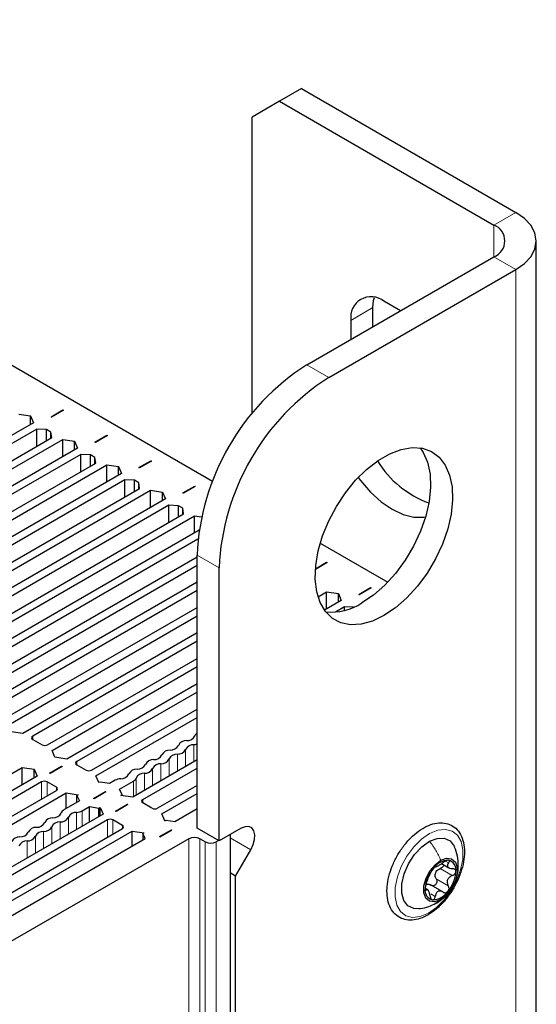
# Paper-space layout 'Blatt2' of a CAD drawing. Header units: millimetres. Extents: x 5 to 418, y 2 to 292.
# Tile 70 of 93: x 189 to 203, y 226 to 251. Entities that reach past the tile are written whole.
import ezdxf

# ---------------------------------------------------------------- set-up
doc = ezdxf.new("R2010")
doc.units = ezdxf.units.MM

psp = doc.layouts.new('Blatt2')

# ---------------------------------------------------------------- linework, layer by layer
at = {"color": 7, "linetype": 'Continuous', "lineweight": 25}
for p, q in [((157.512, 260.481), (194.258, 239.268)), ((196.544, 249.362), (195.978, 249.035)), ((196.544, 249.362), (202.059, 246.178)), ((195.978, 249.035), (195.271, 248.627)), ((195.978, 249.035), (201.494, 245.851)), ((195.271, 241.005), (195.271, 248.627)), ((202.587, 102.548), (202.587, 245.443)), ((196.685, 242.259), (201.494, 245.035)), ((197.251, 241.932), (202.059, 244.708)), ((199.089, 243.647), (198.665, 243.891)), ((198.383, 243.239), (198.383, 243.728)), ((197.817, 243.401), (197.817, 242.912)), ((190.099, 240.922), (190.403, 241.098)), ((190.417, 241.089), (190.113, 240.914)), ((190.403, 241.098), (190.417, 241.089)), ((190.403, 241.081), (190.403, 241.098)), ((189.268, 240.989), (189.572, 240.944)), ((189.572, 240.944), (189.65, 240.769)), ((189.572, 240.724), (189.572, 240.944)), ((190.113, 240.914), (190.099, 240.922)), ((189.65, 240.769), (182.586, 236.691)), ((189.735, 240.606), (182.84, 236.626)), ((189.982, 240.593), (189.735, 240.606)), ((189.735, 240.165), (189.735, 240.606)), ((190.095, 240.528), (189.982, 240.593)), ((189.982, 240.308), (189.982, 240.593)), ((183.222, 236.405), (190.116, 240.385)), ((183.335, 236.258), (190.399, 240.336)), ((190.116, 240.385), (190.095, 240.528)), ((190.095, 240.373), (190.095, 240.528)), ((190.399, 240.336), (190.703, 240.291)), ((190.399, 239.895), (190.399, 240.336)), ((191.23, 240.269), (191.534, 240.444)), ((191.548, 240.436), (191.244, 240.261)), ((191.534, 240.444), (191.548, 240.436)), ((191.534, 240.428), (191.534, 240.444)), ((190.781, 240.116), (183.717, 236.038)), ((190.703, 240.291), (190.781, 240.116)), ((190.703, 240.071), (190.703, 240.291)), ((191.244, 240.261), (191.23, 240.269)), ((190.866, 239.953), (183.972, 235.973)), ((191.113, 239.94), (190.866, 239.953)), ((190.866, 239.512), (190.866, 239.953)), ((191.227, 239.875), (191.113, 239.94)), ((191.113, 239.655), (191.113, 239.94)), ((191.248, 239.732), (191.227, 239.875)), ((191.227, 239.72), (191.227, 239.875)), ((184.354, 235.752), (191.248, 239.732)), ((184.467, 235.605), (191.531, 239.683)), ((191.531, 239.683), (191.835, 239.638)), ((191.531, 239.242), (191.531, 239.683)), ((191.835, 239.638), (191.912, 239.463)), ((191.835, 239.418), (191.835, 239.638)), ((192.361, 239.616), (192.666, 239.791)), ((192.376, 239.608), (192.361, 239.616)), ((192.68, 239.783), (192.376, 239.608)), ((192.666, 239.791), (192.68, 239.783)), ((192.666, 239.775), (192.666, 239.791)), ((191.912, 239.463), (184.848, 235.385)), ((191.997, 239.299), (185.103, 235.319)), ((185.485, 235.099), (192.379, 239.079)), ((192.245, 239.287), (191.997, 239.299)), ((191.997, 238.859), (191.997, 239.299)), ((192.358, 239.222), (192.245, 239.287)), ((192.245, 239.001), (192.245, 239.287)), ((192.379, 239.079), (192.358, 239.222)), ((192.358, 239.067), (192.358, 239.222)), ((193.493, 238.963), (193.797, 239.138)), ((193.811, 239.13), (193.507, 238.954)), ((193.797, 239.138), (193.811, 239.13)), ((193.797, 239.122), (193.797, 239.138)), ((185.598, 234.952), (192.662, 239.03)), ((193.044, 238.81), (185.98, 234.732)), ((192.662, 239.03), (192.966, 238.985)), ((192.662, 238.589), (192.662, 239.03)), ((192.966, 238.985), (193.044, 238.81)), ((192.966, 238.765), (192.966, 238.985)), ((193.507, 238.954), (193.493, 238.963)), ((193.129, 238.646), (186.234, 234.666)), ((193.376, 238.634), (193.129, 238.646)), ((193.129, 238.205), (193.129, 238.646)), ((193.489, 238.569), (193.376, 238.634)), ((193.376, 238.348), (193.376, 238.634)), ((193.511, 238.426), (193.489, 238.569)), ((193.489, 238.414), (193.489, 238.569)), ((186.616, 234.446), (193.511, 238.426)), ((186.729, 234.299), (193.793, 238.377)), ((193.793, 238.377), (193.973, 238.35)), ((193.793, 237.936), (193.793, 238.377)), ((193.907, 238.002), (187.111, 234.078)), ((193.878, 237.773), (187.366, 234.013)), ((197.027, 237.67), (198.763, 236.667)), ((187.748, 233.793), (193.857, 237.32)), ((193.857, 230.338), (193.857, 237.36)), ((187.861, 233.646), (193.857, 237.107)), ((194.423, 230.011), (194.423, 237.033)), ((197.205, 237.171), (196.903, 236.996)), ((196.904, 237.013), (197.191, 237.179)), ((197.191, 237.179), (197.205, 237.171)), ((197.191, 237.162), (197.191, 237.179)), ((193.857, 236.667), (188.243, 233.425)), ((198.018, 236.35), (198.322, 236.526)), ((198.337, 236.518), (198.032, 236.342)), ((198.322, 236.526), (198.337, 236.518)), ((198.322, 236.509), (198.322, 236.526)), ((193.857, 236.454), (188.497, 233.36)), ((196.97, 236.292), (197.187, 236.417)), ((197.187, 236.417), (197.492, 236.373)), ((197.187, 235.977), (197.187, 236.417)), ((197.492, 236.373), (197.569, 236.197)), ((197.492, 236.152), (197.492, 236.373)), ((198.032, 236.342), (198.018, 236.35)), ((188.879, 233.14), (193.857, 236.013)), ((197.569, 236.197), (197.134, 235.946)), ((197.654, 236.034), (197.422, 235.899)), ((197.878, 236.023), (197.654, 236.034)), ((197.654, 235.943), (197.654, 236.034)), ((188.992, 232.993), (193.857, 235.801)), ((193.857, 235.36), (189.374, 232.772)), ((193.857, 235.148), (189.629, 232.707)), ((190.01, 232.486), (193.857, 234.707)), ((190.124, 232.34), (193.857, 234.495)), ((193.857, 234.054), (190.505, 232.119)), ((193.857, 233.842), (190.76, 232.054)), ((191.142, 231.833), (193.857, 233.401)), ((191.255, 231.686), (193.857, 233.189)), ((189.374, 232.772), (189.07, 232.817)), ((189.629, 232.625), (189.869, 232.486)), ((190.201, 232.164), (190.124, 232.34)), ((190.505, 232.119), (190.201, 232.164)), ((190.76, 231.972), (191, 231.833)), ((193.857, 232.095), (192.202, 231.139)), ((183.661, 228.609), (189.36, 231.899)), ((189.36, 231.899), (189.664, 231.854)), ((189.36, 231.458), (189.36, 231.899)), ((189.664, 231.854), (189.742, 231.678)), ((189.664, 231.633), (189.664, 231.854)), ((190.063, 231.758), (190.367, 231.933)), ((190.078, 231.75), (190.063, 231.758)), ((190.382, 231.925), (190.078, 231.75)), ((190.367, 231.933), (190.382, 231.925)), ((190.367, 231.917), (190.367, 231.933)), ((192.457, 231.074), (193.857, 231.882)), ((189.742, 231.678), (183.887, 228.298)), ((189.855, 231.531), (183.958, 228.127)), ((190.237, 231.393), (189.996, 231.531)), ((191.333, 231.511), (191.255, 231.686)), ((191.361, 231.527), (191.333, 231.511)), ((191.606, 231.489), (191.361, 231.527)), ((191.75, 231.572), (191.606, 231.489)), ((191.861, 231.342), (192.219, 231.549)), ((184.286, 227.876), (190.237, 231.311)), ((184.333, 227.691), (190.491, 231.246)), ((190.491, 231.246), (190.795, 231.201)), ((190.491, 230.846), (190.491, 231.246)), ((190.795, 231.201), (190.767, 231.184)), ((191.195, 231.105), (191.499, 231.28)), ((191.513, 231.272), (191.209, 231.097)), ((191.499, 231.28), (191.513, 231.272)), ((191.499, 231.264), (191.499, 231.28)), ((191.927, 231.201), (191.861, 231.342)), ((191.898, 231.184), (191.927, 231.201)), ((191.927, 231.18), (191.927, 231.201)), ((193.857, 231.441), (192.839, 230.854)), ((192.952, 230.707), (193.857, 231.229)), ((190.833, 231.043), (190.431, 230.811)), ((190.767, 231.184), (190.833, 231.043)), ((190.767, 231.005), (190.767, 231.184)), ((191.209, 231.097), (191.195, 231.105)), ((191.76, 230.778), (192.065, 230.954)), ((192.202, 231.139), (191.898, 231.184)), ((192.065, 230.954), (192.079, 230.946)), ((192.065, 230.937), (192.065, 230.954)), ((192.697, 230.854), (192.457, 230.992)), ((191.439, 230.699), (184.665, 226.788)), ((190.898, 230.786), (191.088, 230.896)), ((191.088, 230.896), (191.333, 230.858)), ((191.088, 230.496), (191.088, 230.896)), ((191.333, 230.858), (191.361, 230.874)), ((191.333, 230.637), (191.333, 230.858)), ((191.361, 230.874), (191.439, 230.699)), ((191.361, 230.654), (191.361, 230.874)), ((191.775, 230.77), (191.76, 230.778)), ((192.079, 230.946), (191.775, 230.77)), ((193.03, 230.531), (192.952, 230.707)), ((193.281, 230.513), (193.857, 230.846)), ((191.552, 230.552), (184.665, 226.576)), ((191.934, 230.413), (191.693, 230.552)), ((193.03, 230.531), (193.058, 230.548)), ((193.058, 230.548), (193.281, 230.513)), ((184.969, 226.31), (191.934, 230.331)), ((185.153, 226.204), (192.188, 230.266)), ((192.188, 230.266), (192.492, 230.221)), ((192.188, 229.882), (192.188, 230.266)), ((192.464, 230.205), (192.492, 230.221)), ((192.524, 230.076), (192.464, 230.205)), ((192.464, 230.205), (192.464, 230.041)), ((192.892, 230.125), (193.196, 230.301)), ((192.906, 230.117), (193.21, 230.292)), ((193.21, 230.292), (193.196, 230.301)), ((193.196, 230.284), (193.196, 230.301)), ((194.423, 230.011), (193.857, 230.338)), ((194.988, 230.338), (194.423, 230.011)), ((185.383, 225.953), (192.524, 230.076)), ((193.645, 230.07), (185.513, 225.376)), ((192.892, 230.125), (192.906, 230.117)), ((194.069, 229.988), (193.928, 230.07)), ((194.407, 230.02), (194.352, 229.988)), ((194.706, 230.174), (194.706, 134.657)), ((194.847, 229.107), (195.238, 229.785)), ((200.15, 229.429), (200.336, 229.321)), ((194.847, 229.107), (194.706, 229.189)), ((194.847, 135.723), (194.847, 229.107)), ((199.79, 228.759), (199.733, 228.792)), ((200.182, 228.699), (199.867, 228.881))]:
    psp.add_line(p, q, dxfattribs=at)
at = {"color": 7, "linetype": 'Continuous', "lineweight": 18}
for p, q in [((201.494, 245.851), (202.059, 246.178)), ((201.494, 245.851), (201.494, 245.035)), ((201.494, 245.035), (202.059, 244.708)), ((202.059, 101.814), (202.059, 244.708)), ((198.383, 243.728), (197.817, 243.401)), ((196.685, 242.259), (197.251, 241.932)), ((194.423, 237.033), (193.857, 237.36)), ((189.629, 232.625), (189.629, 232.707)), ((193.774, 232.047), (193.774, 232.488)), ((193.35, 231.802), (193.35, 232.243)), ((193.562, 231.924), (193.562, 232.365)), ((190.76, 231.972), (190.76, 232.054)), ((192.926, 231.557), (192.926, 231.998)), ((193.138, 231.679), (193.138, 232.12)), ((192.501, 231.312), (192.501, 231.753)), ((192.713, 231.434), (192.713, 231.875)), ((189.855, 231.09), (189.855, 231.531)), ((189.996, 231.172), (189.996, 231.531)), ((192.219, 231.149), (192.219, 231.549)), ((192.289, 231.189), (192.289, 231.631)), ((190.237, 231.311), (190.237, 231.393)), ((192.457, 230.992), (192.457, 231.074)), ((190.757, 230.305), (190.757, 230.746)), ((190.898, 230.387), (190.898, 230.786)), ((190.332, 230.06), (190.332, 230.501)), ((190.545, 230.182), (190.545, 230.623)), ((191.552, 230.111), (191.552, 230.552)), ((191.693, 230.192), (191.693, 230.552)), ((189.908, 229.815), (189.908, 230.256)), ((190.12, 229.937), (190.12, 230.378)), ((191.934, 230.331), (191.934, 230.413)), ((189.484, 229.57), (189.484, 230.011)), ((189.696, 229.693), (189.696, 230.133)), ((193.645, 134.535), (193.645, 230.07)), ((193.928, 230.07), (193.928, 134.535)), ((194.069, 134.453), (194.069, 229.988)), ((194.352, 229.988), (194.352, 134.453)), ((195.238, 229.785), (194.706, 230.093)), ((200.249, 229.494), (200.331, 229.447)), ((200.114, 229.299), (200.425, 229.12)), ((200.01, 229.04), (200.321, 228.86)), ((199.728, 228.764), (199.755, 228.748)), ((199.874, 228.649), (199.985, 228.585)), ((199.998, 228.412), (200.113, 228.499))]:
    psp.add_line(p, q, dxfattribs=at)
at = {"color": 7, "linetype": 'Continuous', "lineweight": 25, "flags": 128}
for points in [[(202.059, 244.708), (202.283, 244.866), (202.45, 245.045), (202.552, 245.24), (202.587, 245.443), (202.552, 245.646), (202.45, 245.841), (202.283, 246.02), (202.059, 246.178)], [(198.383, 243.728), (198.399, 243.909), (198.419, 243.991)], [(198.665, 235.808), (198.367, 235.665), (198.076, 235.585), (197.803, 235.57), (197.555, 235.62), (197.338, 235.735), (197.16, 235.91), (197.025, 236.142), (196.937, 236.422), (196.899, 236.743), (196.912, 237.097), (196.975, 237.472), (197.087, 237.857), (197.244, 238.243), (197.442, 238.617), (197.675, 238.969), (197.937, 239.289), (198.22, 239.568), (198.515, 239.797), (198.815, 239.97), (199.111, 240.082), (199.393, 240.13), (199.655, 240.112), (199.889, 240.029), (200.087, 239.884), (200.244, 239.68), (200.356, 239.423), (200.419, 239.121), (200.432, 238.783), (200.393, 238.417), (200.306, 238.035), (200.171, 237.648), (199.992, 237.267), (199.776, 236.902), (199.527, 236.565), (199.254, 236.265), (198.964, 236.01), (198.665, 235.808)], [(199.6, 240.122), (199.678, 240.006), (199.79, 239.75), (199.853, 239.448), (199.866, 239.109), (199.828, 238.744), (199.74, 238.362), (199.605, 237.975), (199.427, 237.594), (199.21, 237.229), (198.962, 236.892), (198.689, 236.591), (198.398, 236.337), (198.1, 236.135)], [(198.002, 239.359), (198.062, 239.28), (198.318, 238.986), (198.593, 238.737), (198.877, 238.543), (199.162, 238.409), (199.437, 238.34), (199.693, 238.339), (199.735, 238.345)], [(195.238, 229.785), (195.3, 229.917), (195.335, 230.05), (195.34, 230.173), (195.315, 230.274), (195.262, 230.346), (195.185, 230.382), (195.091, 230.379), (194.988, 230.338)], [(199.563, 228.268), (199.431, 228.272), (199.282, 228.342), (199.176, 228.479), (199.123, 228.672), (199.127, 228.907), (199.188, 229.163), (199.3, 229.421), (199.454, 229.659), (199.639, 229.858), (199.839, 230.002)], [(199.839, 230.002), (200.037, 230.079), (200.219, 230.083), (200.368, 230.014), (200.474, 229.877), (200.482, 229.859)], [(200.113, 228.499), (199.965, 228.447), (199.836, 228.462), (199.741, 228.543), (199.692, 228.68), (199.695, 228.857), (199.749, 229.051), (199.849, 229.24), (199.981, 229.401), (200.13, 229.514)], [(200.13, 229.514), (200.279, 229.566), (200.408, 229.551), (200.503, 229.47), (200.552, 229.332), (200.549, 229.156), (200.495, 228.962), (200.395, 228.773), (200.263, 228.612), (200.113, 228.499)]]:
    psp.add_lwpolyline(points, dxfattribs=at)
at = {"color": 7, "linetype": 'Continuous', "lineweight": 18, "flags": 128}
psp.add_lwpolyline([(199.842, 230.2), (200.051, 230.287), (200.248, 230.309), (200.419, 230.265), (200.556, 230.159), (200.651, 229.995), (200.697, 229.784), (200.693, 229.537), (200.639, 229.27), (200.537, 228.997), (200.394, 228.735), (200.217, 228.499), (200.018, 228.302), (199.808, 228.156), (199.599, 228.069), (199.402, 228.047), (199.231, 228.09), (199.094, 228.197), (198.999, 228.361), (198.953, 228.572), (198.957, 228.818), (199.011, 229.086), (199.113, 229.358), (199.256, 229.62), (199.433, 229.857), (199.632, 230.054), (199.842, 230.2)], dxfattribs=at)
at = {"color": 7, "linetype": 'Continuous', "lineweight": 25}
for centre, radius, start, end in [((201.339, 245.443), 0.437, 290.7834, 69.2166), ((198.334, 243.485), 0.524, 50.7967, 189.214), ((199.974, 237.094), 6.123, 122.4871, 177.5129), ((200.54, 236.768), 6.123, 122.4873, 177.5127), ((200.712, 241.147), 2.599, 211.6033, 249.9617), ((197.305, 237.343), 1.446, 264.4301, 303.3243), ((193.927, 232.676), 0.132, 121.7882, 162.6166), ((189.644, 232.666), 0.0437, 110.7834, 249.2166), ((189.94, 232.623), 0.154, 242.6097, 297.3903), ((193.176, 232.571), 0.224, 266.8684, 333.1263), ((193.576, 232.369), 0.224, 86.8684, 153.1263), ((193.762, 232.264), 0.224, 86.8684, 153.1263), ((193.601, 232.816), 0.224, 266.8684, 333.1263), ((193.745, 232.869), 0.383, 274.343, 287.0096), ((192.752, 232.327), 0.224, 266.8684, 333.1263), ((193.152, 232.124), 0.224, 86.8684, 153.1263), ((193.338, 232.019), 0.224, 86.8684, 153.1263), ((193.362, 232.467), 0.224, 266.8684, 333.1263), ((190.775, 232.013), 0.0437, 110.7834, 249.2166), ((192.328, 232.082), 0.224, 266.8684, 333.1263), ((192.728, 231.879), 0.224, 86.8684, 153.1263), ((192.913, 231.774), 0.224, 86.8684, 153.1263), ((192.938, 232.222), 0.224, 266.8684, 333.1263), ((191.071, 231.97), 0.154, 242.6097, 297.3903), ((191.904, 231.837), 0.224, 266.8684, 333.1263), ((192.303, 231.634), 0.224, 86.8684, 153.1263), ((192.489, 231.529), 0.224, 86.8684, 153.1263), ((192.513, 231.977), 0.224, 266.8684, 333.1263), ((189.926, 231.395), 0.154, 62.6097, 117.3903), ((191.913, 231.271), 0.342, 93.626, 118.4869), ((192.157, 231.673), 0.139, 296.2673, 342.1035), ((190.221, 231.352), 0.0437, 290.7834, 69.2166), ((192.472, 231.033), 0.0437, 110.7834, 249.2166), ((190.161, 230.831), 0.224, 266.8684, 333.1263), ((190.493, 230.687), 0.139, 116.2673, 162.1035), ((190.745, 230.522), 0.224, 86.8684, 153.1263), ((190.735, 231.087), 0.342, 273.626, 298.4869), ((192.768, 230.99), 0.154, 242.6097, 297.3903), ((189.737, 230.586), 0.224, 266.8684, 333.1263), ((190.136, 230.383), 0.224, 86.8684, 153.1263), ((190.32, 230.277), 0.224, 86.8684, 153.1263), ((190.345, 230.725), 0.224, 266.8684, 333.1263), ((191.623, 230.415), 0.154, 62.6097, 117.3903), ((189.312, 230.341), 0.224, 266.8684, 333.1263), ((189.712, 230.138), 0.224, 86.8684, 153.1263), ((189.896, 230.032), 0.224, 86.8684, 153.1263), ((189.92, 230.48), 0.224, 266.8684, 333.1263), ((191.918, 230.372), 0.0437, 290.7834, 69.2166), ((189.288, 229.893), 0.224, 86.8684, 153.1263), ((189.472, 229.787), 0.224, 86.8684, 153.1263), ((189.496, 230.235), 0.224, 266.8684, 333.1263), ((193.786, 229.797), 0.307, 62.6097, 117.3903), ((194.211, 230.261), 0.307, 242.6097, 297.3903), ((200.343, 229.019), 0.497, 91.9395, 146.1012), ((200.271, 229.271), 0.251, 349.6866, 77.1326), ((200.592, 228.735), 0.868, 139.6777, 176.5653), ((200.288, 229.074), 0.318, 152.2389, 164.0041), ((199.652, 229.278), 0.868, 319.6777, 356.5653), ((199.973, 228.742), 0.251, 169.6866, 257.1326), ((199.901, 228.994), 0.497, 271.9395, 326.1012)]:
    psp.add_arc(centre, radius, start, end, dxfattribs=at)
for points, knots in [([(198.744, 228.742), (198.744, 228.699), (198.746, 228.572), (198.787, 228.382), (198.883, 228.194), (199.025, 228.057), (199.2, 227.982), (199.392, 227.967), (199.595, 228.008), (199.806, 228.105), (200.017, 228.255), (200.215, 228.45), (200.392, 228.681), (200.54, 228.937), (200.651, 229.206), (200.721, 229.477), (200.745, 229.737), (200.721, 229.977), (200.646, 230.183), (200.522, 230.344), (200.36, 230.446), (200.174, 230.487), (199.975, 230.47), (199.767, 230.398), (199.555, 230.27), (199.35, 230.094), (199.162, 229.877), (199.001, 229.631), (198.873, 229.366), (198.785, 229.095), (198.749, 228.886), (198.745, 228.772), (198.744, 228.742)], [0, 0, 0, 0, 0.018738, 0.054379, 0.089903, 0.124252, 0.157143, 0.189586, 0.222728, 0.257093, 0.292168, 0.32733, 0.362409, 0.397444, 0.432515, 0.467688, 0.50306, 0.538698, 0.574418, 0.609399, 0.642856, 0.675392, 0.708086, 0.741938, 0.776791, 0.81197, 0.847086, 0.882131, 0.917176, 0.952292, 0.987566, 1, 1, 1, 1]), ([(200.522, 229.053), (200.532, 229.081), (200.571, 229.185), (200.585, 229.379), (200.568, 229.624), (200.511, 229.778), (200.483, 229.856)], [0, 0, 0, 0, 0.109666, 0.403171, 0.699103, 1, 1, 1, 1]), ([(199.997, 229.351), (200.002, 229.35), (200.009, 229.348), (200.036, 229.361), (200.062, 229.375), (200.095, 229.394), (200.142, 229.422), (200.176, 229.447), (200.199, 229.463)], [0, 0, 0, 0, 0.249194, 0.37433, 0.498925, 0.624004, 0.749757, 1, 1, 1, 1]), ([(200.327, 229.516), (200.318, 229.516), (200.3, 229.516), (200.266, 229.504), (200.231, 229.486), (200.21, 229.47), (200.199, 229.463)], [0, 0, 0, 0, 0.250032, 0.499632, 0.749228, 1, 1, 1, 1]), ([(200.331, 229.447), (200.319, 229.43), (200.3, 229.403), (200.297, 229.37), (200.306, 229.346), (200.326, 229.326), (200.364, 229.306), (200.403, 229.302), (200.428, 229.299)], [0, 0, 0, 0, 0.249219, 0.374357, 0.498947, 0.62402, 0.749767, 1, 1, 1, 1]), ([(200.331, 229.447), (200.337, 229.455), (200.349, 229.471), (200.354, 229.493), (200.348, 229.51), (200.334, 229.514), (200.327, 229.516)], [0, 0, 0, 0, 0.249816, 0.499908, 0.75012, 1, 1, 1, 1]), ([(199.758, 228.928), (199.767, 228.949), (199.779, 228.981), (199.798, 229.033), (199.814, 229.073), (199.829, 229.11), (199.848, 229.153), (199.857, 229.173), (199.863, 229.187)], [0, 0, 0, 0, 0.24922, 0.374358, 0.498948, 0.624021, 0.749768, 1, 1, 1, 1]), ([(199.931, 229.296), (199.923, 229.286), (199.906, 229.265), (199.886, 229.234), (199.87, 229.206), (199.865, 229.193), (199.863, 229.187)], [0, 0, 0, 0, 0.249858, 0.499467, 0.749011, 1, 1, 1, 1]), ([(199.997, 229.351), (199.995, 229.352), (199.991, 229.353), (199.976, 229.343), (199.955, 229.325), (199.939, 229.306), (199.931, 229.296)], [0, 0, 0, 0, 0.249806, 0.500054, 0.750309, 1, 1, 1, 1]), ([(200.007, 229.223), (200.021, 229.24), (200.051, 229.274), (200.093, 229.291), (200.114, 229.299)], [0, 0, 0, 0, 0.49811, 1, 1, 1, 1]), ([(200.205, 229.397), (200.204, 229.389), (200.201, 229.37), (200.18, 229.341), (200.151, 229.315), (200.126, 229.304), (200.114, 229.299)], [0, 0, 0, 0, 0.196113, 0.464341, 0.731629, 1, 1, 1, 1]), ([(200.425, 229.12), (200.437, 229.125), (200.462, 229.135), (200.491, 229.161), (200.513, 229.193), (200.516, 229.215), (200.518, 229.226)], [0, 0, 0, 0, 0.249853, 0.499901, 0.750114, 1, 1, 1, 1]), ([(200.518, 229.226), (200.517, 229.237), (200.514, 229.258), (200.494, 229.281), (200.464, 229.296), (200.44, 229.298), (200.428, 229.299)], [0, 0, 0, 0, 0.24999, 0.499611, 0.749127, 1, 1, 1, 1]), ([(199.758, 228.928), (199.755, 228.918), (199.747, 228.898), (199.736, 228.861), (199.728, 228.822), (199.727, 228.798), (199.726, 228.787)], [0, 0, 0, 0, 0.249853, 0.499901, 0.750114, 1, 1, 1, 1]), ([(200.01, 229.04), (200.016, 229.029), (200.027, 229.007), (200.031, 228.968), (200.023, 228.929), (200.004, 228.895), (199.975, 228.87), (199.941, 228.858), (199.906, 228.86), (199.885, 228.871), (199.875, 228.876)], [0, 0, 0, 0, 0.125234, 0.249503, 0.374346, 0.49908, 0.623909, 0.749397, 0.874445, 1, 1, 1, 1]), ([(200.01, 229.04), (200, 229.059), (199.98, 229.096), (199.982, 229.14), (199.982, 229.162)], [0, 0, 0, 0, 0.500645, 1, 1, 1, 1]), ([(200.425, 229.12), (200.4, 229.108), (200.361, 229.092), (200.322, 229.051), (200.3, 229.015), (200.291, 228.975), (200.292, 228.92), (200.309, 228.884), (200.321, 228.86)], [0, 0, 0, 0, 0.24922, 0.374358, 0.498948, 0.624021, 0.749768, 1, 1, 1, 1]), ([(200.438, 228.853), (200.45, 228.87), (200.474, 228.905), (200.486, 228.947), (200.492, 228.968)], [0, 0, 0, 0, 0.48299, 1, 1, 1, 1]), ([(199.726, 228.787), (199.726, 228.777), (199.727, 228.757), (199.734, 228.741), (199.744, 228.737), (199.752, 228.744), (199.755, 228.748)], [0, 0, 0, 0, 0.24999, 0.499611, 0.749127, 1, 1, 1, 1]), ([(199.853, 228.6), (199.848, 228.628), (199.84, 228.669), (199.823, 228.715), (199.808, 228.742), (199.794, 228.758), (199.776, 228.767), (199.764, 228.756), (199.755, 228.748)], [0, 0, 0, 0, 0.249219, 0.374357, 0.498947, 0.62402, 0.749767, 1, 1, 1, 1]), ([(199.767, 228.9), (199.785, 228.902), (199.822, 228.905), (199.857, 228.886), (199.875, 228.876)], [0, 0, 0, 0, 0.498111, 1, 1, 1, 1]), ([(200.186, 228.696), (200.164, 228.708), (200.131, 228.724), (200.084, 228.723), (200.052, 228.713), (200.025, 228.691), (199.998, 228.651), (199.99, 228.611), (199.985, 228.585)], [0, 0, 0, 0, 0.249194, 0.37433, 0.498925, 0.624004, 0.749757, 1, 1, 1, 1]), ([(199.999, 228.41), (200.007, 228.413), (200.08, 228.447), (200.2, 228.544), (200.345, 228.687), (200.41, 228.802), (200.438, 228.853)], [0, 0, 0, 0, 0.041328, 0.380726, 0.724077, 1, 1, 1, 1]), ([(200.186, 228.696), (200.196, 228.691), (200.217, 228.68), (200.252, 228.679), (200.286, 228.69), (200.304, 228.708), (200.313, 228.716)], [0, 0, 0, 0, 0.249806, 0.500054, 0.750309, 1, 1, 1, 1]), ([(200.313, 228.716), (200.32, 228.727), (200.335, 228.749), (200.342, 228.788), (200.338, 228.827), (200.327, 228.849), (200.321, 228.86)], [0, 0, 0, 0, 0.249858, 0.499467, 0.749011, 1, 1, 1, 1]), ([(199.853, 228.6), (199.855, 228.588), (199.86, 228.562), (199.874, 228.529), (199.894, 228.504), (199.909, 228.499), (199.917, 228.497)], [0, 0, 0, 0, 0.249816, 0.499908, 0.75012, 1, 1, 1, 1]), ([(199.917, 228.497), (199.925, 228.497), (199.941, 228.498), (199.962, 228.518), (199.978, 228.548), (199.982, 228.572), (199.985, 228.585)], [0, 0, 0, 0, 0.250032, 0.499632, 0.749228, 1, 1, 1, 1]), ([(199.565, 228.271), (199.577, 228.272), (199.665, 228.275), (199.815, 228.318), (199.941, 228.381), (199.999, 228.41)], [0, 0, 0, 0, 0.0773, 0.57715, 1, 1, 1, 1])]:
    psp.add_open_spline(points, degree=3, knots=knots, dxfattribs=at)
at = {"color": 7, "linetype": 'Continuous', "lineweight": 18}
psp.add_open_spline([(199.839, 230.002), (199.896, 229.926), (200.009, 229.775), (200.09, 229.601), (200.13, 229.514)], degree=3, dxfattribs=at)

doc.saveas('drawing.dxf')
